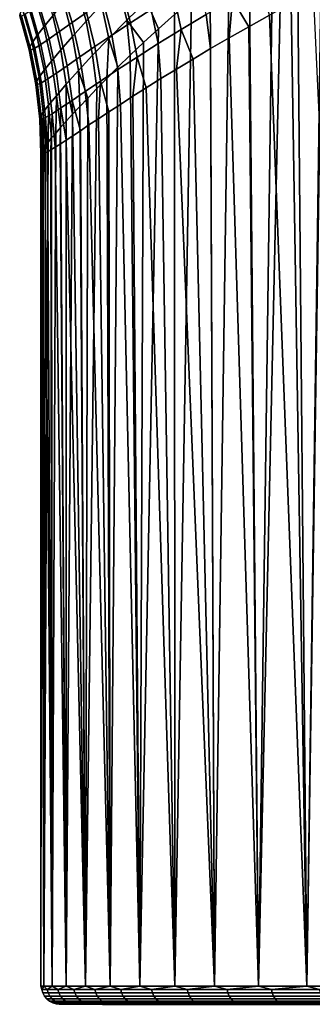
# Model space of a CAD drawing. Header units: metres. Extents: x -109 to 109, y -100 to 76.
# Tile 122 of 256: x -25.58 to -17.53, y -63.2 to -36.09. Entities that reach past the tile are written whole.
import ezdxf

# ---------------------------------------------------------------- set-up
doc = ezdxf.new("R2010")
doc.units = ezdxf.units.M
doc.layers.add('solid_21062310', color=7, linetype='CONTINUOUS')

msp = doc.modelspace()

# ---------------------------------------------------------------- linework, layer by layer
at = {"layer": 'solid_21062310'}
for points in [[(-17.230164, -32.729038, -22.611555), (-16.53067, -32.169373, -23.252083), (-16.236181, -62.700001, -23.507597), (-17.677652, -62.700001, -22.175117)], [(-17.950012, -33.302391, -21.898497), (-17.259619, -32.752674, -22.58349), (-17.677652, -62.700001, -22.175117)], [(-17.259619, -32.752674, -22.58349), (-17.230164, -32.729038, -22.611555), (-17.677652, -62.700001, -22.175117)], [(-18.373243, -33.633076, -21.451014), (-17.950012, -33.302391, -21.898497), (-17.677652, -62.700001, -22.175117), (-19.010136, -62.700001, -20.733648)], [(-19.272022, -34.303814, -20.421913), (-18.621019, -33.822983, -21.178488), (-19.010136, -62.700001, -20.733648)], [(-18.621019, -33.822983, -21.178488), (-18.373243, -33.633076, -21.451014), (-19.010136, -62.700001, -20.733648)], [(-19.817812, -34.706394, -19.737322), (-19.272022, -34.303814, -20.421913), (-19.010136, -62.700001, -20.733648), (-20.225414, -62.700001, -19.192078)], [(-22.096186, -35.583916, -16.271328), (-22.639418, -36.109406, -15.189304), (-22.851755, -35.18248, -15.00377), (-22.323515, -34.660698, -16.085081)], [(-24.143261, -36.172688, 3.17444), (-23.742979, -35.89381, 4.338336), (-24.035517, -34.971207, 4.294577), (-24.427639, -35.247448, 3.132511)], [(-23.330374, -35.676983, -13.89137), (-23.757618, -36.136314, -12.74911), (-24.005768, -35.210709, -12.606381), (-23.593323, -34.756439, -13.742528)], [(-22.533033, -36.175472, 6.670078), (-21.962191, -35.807312, 7.755367), (-22.217361, -34.875603, 7.681165), (-22.778734, -35.241383, 6.593928)], [(-20.346283, -35.119194, -19.02426), (-19.817812, -34.706394, -19.737322), (-20.225414, -62.700001, -19.192078)], [(-24.669767, -35.984264, -10.264318), (-24.918419, -36.291489, -9.063185), (-25.196815, -35.367359, -8.978476), (-24.959171, -35.064796, -10.166739)], [(-23.757618, -36.136314, -12.74911), (-24.131504, -36.553066, -11.578769), (-24.365065, -35.622158, -11.446272), (-24.005768, -35.210709, -12.606381)], [(-22.639418, -36.109406, -15.189304), (-23.134077, -36.608471, -14.071644), (-23.330374, -35.676983, -13.89137), (-22.851755, -35.18248, -15.00377)], [(-23.051825, -36.518719, 5.554682), (-22.533033, -36.175472, 6.670078), (-22.778734, -35.241383, 6.593928), (-23.287712, -35.582066, 5.478947)], [(-22.096186, -35.583916, -16.271328), (-21.506533, -35.0406, -17.316936), (-21.326998, -35.94516, -17.541937), (-21.768198, -36.340908, -16.791557)], [(-21.137262, -36.358139, 8.920858), (-20.456657, -35.94828, 9.937362), (-20.670525, -35.009621, 9.828382), (-21.340818, -35.417557, 8.808752)], [(-20.851362, -35.535023, -18.289482), (-20.346283, -35.119194, -19.02426), (-20.225414, -62.700001, -19.192078), (-21.315994, -62.700001, -17.55991)], [(-19.729744, -35.524136, 10.916135), (-19.275776, -36.284878, 11.422509), (-18.708572, -35.971069, 12.08537), (-18.958357, -35.089371, 11.855667)], [(-24.918419, -36.291489, -9.063185), (-25.109587, -36.540398, -7.846179), (-25.378901, -35.612347, -7.776259), (-25.196815, -35.367359, -8.978476)], [(-24.773827, -36.61554, 0.787141), (-24.487267, -36.414707, 1.989795), (-24.763887, -35.486931, 1.952201), (-25.043367, -35.685425, 0.756648)], [(-24.487267, -36.414707, 1.989795), (-24.143261, -36.172688, 3.17444), (-24.427639, -35.247448, 3.132511), (-24.763887, -35.486931, 1.952201)], [(-21.769627, -36.750092, 7.868404), (-21.137262, -36.358139, 8.920858), (-21.340818, -35.417557, 8.808752), (-21.962191, -35.807312, 7.755367)], [(-18.11595, -35.651863, 12.730812), (-17.677652, -62.700001, 13.180256), (-16.236181, -62.700001, 14.512735), (-17.499237, -35.329201, 13.356887)], [(-25.109587, -36.540398, -7.846179), (-25.242027, -36.728863, -6.617013), (-25.504486, -35.797783, -6.563196), (-25.378901, -35.612347, -7.776259)], [(-25.00189, -36.770561, -0.430458), (-24.773827, -36.61554, 0.787141), (-25.043367, -35.685425, 0.756648), (-25.265463, -35.838474, -0.451273)], [(-24.131504, -36.553066, -11.578769), (-24.449919, -36.920395, -10.382743), (-24.669767, -35.984264, -10.264318), (-24.365065, -35.622158, -11.446272)], [(-23.134077, -36.608471, -14.071644), (-23.577696, -37.072922, -12.919665), (-23.757618, -36.136314, -12.74911), (-23.330374, -35.676983, -13.89137)], [(-23.516994, -36.833138, 4.411101), (-23.051825, -36.518719, 5.554682), (-23.287712, -35.582066, 5.478947), (-23.742979, -35.89381, 4.338336)], [(-22.639418, -36.109406, -15.189304), (-22.096186, -35.583916, -16.271328), (-21.768198, -36.340908, -16.791557), (-22.173765, -36.717121, -16.044039)], [(-21.326998, -35.94516, -17.541937), (-20.851362, -35.535023, -18.289482), (-21.315994, -62.700001, -17.55991)], [(-19.729744, -35.524136, 10.916135), (-20.456657, -35.94828, 9.937362), (-20.329269, -36.88879, 10.053199), (-19.816292, -36.591293, 10.744437)], [(-19.729744, -35.524136, 10.916135), (-19.816292, -36.591293, 10.744437), (-19.275776, -36.284878, 11.422509)], [(-18.11595, -35.651863, 12.730812), (-18.708572, -35.971069, 12.08537), (-17.677652, -62.700001, 13.180256)], [(-25.314781, -36.85577, -5.37965), (-25.32724, -36.921242, -4.138209), (-25.583323, -35.987057, -4.117693), (-25.572807, -35.922634, -5.342607)], [(-25.32724, -36.921242, -4.138209), (-25.279135, -36.926956, -2.896859), (-25.535658, -35.992683, -2.891842), (-25.583323, -35.987057, -4.117693)], [(-25.242027, -36.728863, -6.617013), (-25.314781, -36.85577, -5.37965), (-25.572807, -35.922634, -5.342607), (-25.504486, -35.797783, -6.563196)], [(-25.279135, -36.926956, -2.896859), (-25.170551, -36.875603, -1.65966), (-25.42967, -35.942074, -1.668544), (-25.535658, -35.992683, -2.891842)], [(-25.170551, -36.875603, -1.65966), (-25.00189, -36.770561, -0.430458), (-25.265463, -35.838474, -0.451273), (-25.42967, -35.942074, -1.668544)], [(-24.449919, -36.920395, -10.382743), (-24.710665, -37.232365, -9.164605), (-24.918419, -36.291489, -9.063185), (-24.669767, -35.984264, -10.264318)], [(-23.92692, -37.114693, 3.241662), (-23.516994, -36.833138, 4.411101), (-23.742979, -35.89381, 4.338336), (-24.143261, -36.172688, 3.17444)], [(-22.351858, -37.12067, 6.781776), (-21.769627, -36.750092, 7.868404), (-21.962191, -35.807312, 7.755367), (-22.533033, -36.175472, 6.670078)], [(-21.768198, -36.340908, -16.791557), (-21.326998, -35.94516, -17.541937), (-21.315994, -62.700001, -17.55991), (-22.275156, -62.700001, -15.847206)], [(-20.456657, -35.94828, 9.937362), (-21.137262, -36.358139, 8.920858), (-20.814169, -37.176041, 9.350687), (-20.329269, -36.88879, 10.053199)], [(-19.275776, -36.284878, 11.422509), (-19.010136, -62.700001, 11.738787), (-17.677652, -62.700001, 13.180256), (-18.708572, -35.971069, 12.08537)], [(-24.710665, -37.232365, -9.164605), (-24.911772, -37.485268, -7.92857), (-25.109587, -36.540398, -7.846179), (-24.918419, -36.291489, -9.063185)], [(-24.279984, -37.359295, 2.048837), (-23.92692, -37.114693, 3.241662), (-24.143261, -36.172688, 3.17444), (-24.487267, -36.414707, 1.989795)], [(-23.577696, -37.072922, -12.919665), (-23.967579, -37.495041, -11.735327), (-24.131504, -36.553066, -11.578769), (-23.757618, -36.136314, -12.74911)], [(-23.134077, -36.608471, -14.071644), (-22.639418, -36.109406, -15.189304), (-22.544357, -37.071289, -15.302614), (-22.881294, -37.401814, -14.569489)], [(-22.882225, -37.466503, 5.662544), (-22.351858, -37.12067, 6.781776), (-22.533033, -36.175472, 6.670078), (-23.051825, -36.518719, 5.554682)], [(-22.639418, -36.109406, -15.189304), (-22.173765, -36.717121, -16.044039), (-22.544357, -37.071289, -15.302614)], [(-19.275776, -36.284878, 11.422509), (-19.816292, -36.591293, 10.744437), (-19.010136, -62.700001, 11.738787)], [(-24.911772, -37.485268, -7.92857), (-25.051672, -37.676819, -6.67899), (-25.242027, -36.728863, -6.617013), (-25.109587, -36.540398, -7.846179)], [(-24.574718, -37.562508, 0.835101), (-24.279984, -37.359295, 2.048837), (-24.487267, -36.414707, 1.989795), (-24.773827, -36.61554, 0.787141)], [(-23.967579, -37.495041, -11.735327), (-24.300926, -37.867649, -10.521314), (-24.449919, -36.920395, -10.382743), (-24.131504, -36.553066, -11.578769)], [(-23.3589, -37.783627, 4.51244), (-22.882225, -37.466503, 5.662544), (-23.051825, -36.518719, 5.554682), (-23.516994, -36.833138, 4.411101)], [(-22.173765, -36.717121, -16.044039), (-21.768198, -36.340908, -16.791557), (-22.275156, -62.700001, -15.847206)], [(-21.137262, -36.358139, 8.920858), (-21.769627, -36.750092, 7.868404), (-21.699076, -37.715321, 7.918289), (-21.270813, -37.451927, 8.638494)], [(-21.137262, -36.358139, 8.920858), (-21.270813, -37.451927, 8.638494), (-20.814169, -37.176041, 9.350687)], [(-20.329269, -36.88879, 10.053199), (-20.225414, -62.700001, 10.197216), (-19.010136, -62.700001, 11.738787), (-19.816292, -36.591293, 10.744437)], [(-25.129211, -37.80582, -5.420496), (-25.143709, -37.872353, -4.158165), (-25.32724, -36.921242, -4.138209), (-25.314781, -36.85577, -5.37965)], [(-25.051672, -37.676819, -6.67899), (-25.129211, -37.80582, -5.420496), (-25.314781, -36.85577, -5.37965), (-25.242027, -36.728863, -6.617013)], [(-24.983406, -37.826046, -1.641604), (-24.809635, -37.719543, -0.396274), (-25.00189, -36.770561, -0.430458), (-25.170551, -36.875603, -1.65966)], [(-24.809635, -37.719543, -0.396274), (-24.574718, -37.562508, 0.835101), (-24.773827, -36.61554, 0.787141), (-25.00189, -36.770561, -0.430458)], [(-23.779898, -38.067898, 3.33378), (-23.3589, -37.783627, 4.51244), (-23.516994, -36.833138, 4.411101), (-23.92692, -37.114693, 3.241662)], [(-23.577696, -37.072922, -12.919665), (-23.134077, -36.608471, -14.071644), (-23.186432, -37.708057, -13.845661), (-23.461939, -37.990276, -13.130935)], [(-23.134077, -36.608471, -14.071644), (-22.881294, -37.401814, -14.569489), (-23.186432, -37.708057, -13.845661)], [(-22.544357, -37.071289, -15.302614), (-22.173765, -36.717121, -16.044039), (-22.275156, -62.700001, -15.847206)], [(-21.769627, -36.750092, 7.868404), (-22.351858, -37.12067, 6.781776), (-22.098892, -37.965408, 7.191834), (-21.699076, -37.715321, 7.918289)], [(-25.143709, -37.872353, -4.158165), (-25.094999, -37.878159, -2.89698), (-25.279135, -36.926956, -2.896859), (-25.32724, -36.921242, -4.138209)], [(-25.094999, -37.878159, -2.89698), (-24.983406, -37.826046, -1.641604), (-25.170551, -36.875603, -1.65966), (-25.279135, -36.926956, -2.896859)], [(-24.300926, -37.867649, -10.521314), (-24.574783, -38.184425, -9.282137), (-24.710665, -37.232365, -9.164605), (-24.449919, -36.920395, -10.382743)], [(-24.143263, -38.315109, 2.128977), (-23.779898, -38.067898, 3.33378), (-23.92692, -37.114693, 3.241662), (-24.279984, -37.359295, 2.048837)], [(-23.967579, -37.495041, -11.735327), (-23.577696, -37.072922, -12.919665), (-23.461939, -37.990276, -13.130935), (-23.70973, -38.248932, -12.425148)], [(-22.881294, -37.401814, -14.569489), (-22.544357, -37.071289, -15.302614), (-22.275156, -62.700001, -15.847206), (-23.096983, -62.700001, -14.064528)], [(-22.351858, -37.12067, 6.781776), (-22.882225, -37.466503, 5.662544), (-22.813543, -38.422657, 5.727159), (-22.470325, -38.201431, 6.460876)], [(-22.351858, -37.12067, 6.781776), (-22.470325, -38.201431, 6.460876), (-22.098892, -37.965408, 7.191834)], [(-20.329269, -36.88879, 10.053199), (-20.814169, -37.176041, 9.350687), (-20.225414, -62.700001, 10.197216)], [(-24.574783, -38.184425, -9.282137), (-24.786621, -38.441368, -8.022948), (-24.911772, -37.485268, -7.92857), (-24.710665, -37.232365, -9.164605)], [(-24.447224, -38.520733, 0.900245), (-24.143263, -38.315109, 2.128977), (-24.279984, -37.359295, 2.048837), (-24.574718, -37.562508, 0.835101)], [(-23.186432, -37.708057, -13.845661), (-22.881294, -37.401814, -14.569489), (-23.096983, -62.700001, -14.064528)], [(-20.814169, -37.176041, 9.350687), (-21.270813, -37.451927, 8.638494), (-20.225414, -62.700001, 10.197216)], [(-24.934546, -38.636044, -6.748762), (-25.017195, -38.767159, -5.464904), (-25.129211, -37.80582, -5.420496), (-25.051672, -37.676819, -6.67899)], [(-24.786621, -38.441368, -8.022948), (-24.934546, -38.636044, -6.748762), (-25.051672, -37.676819, -6.67899), (-24.911772, -37.485268, -7.92857)], [(-24.689835, -38.679806, -0.348924), (-24.447224, -38.520733, 0.900245), (-24.574718, -37.562508, 0.835101), (-24.809635, -37.719543, -0.396274)], [(-24.300926, -37.867649, -10.521314), (-23.967579, -37.495041, -11.735327), (-23.931559, -38.484581, -11.727955), (-24.12904, -38.697899, -11.038797)], [(-23.967579, -37.495041, -11.735327), (-23.70973, -38.248932, -12.425148), (-23.931559, -38.484581, -11.727955)], [(-22.882225, -37.466503, 5.662544), (-23.3589, -37.783627, 4.51244), (-23.128942, -38.628342, 4.992142), (-22.813543, -38.422657, 5.727159)], [(-21.699076, -37.715321, 7.918289), (-21.315996, -62.700001, 8.565047), (-20.225414, -62.700001, 10.197216), (-21.270813, -37.451927, 8.638494)], [(-25.017195, -38.767159, -5.464904), (-25.03381, -38.83477, -4.177443), (-25.143709, -37.872353, -4.158165), (-25.129211, -37.80582, -5.420496)], [(-25.03381, -38.83477, -4.177443), (-24.984337, -38.840672, -2.892206), (-25.094999, -37.878159, -2.89698), (-25.143709, -37.872353, -4.158165)], [(-24.984337, -38.840672, -2.892206), (-24.869337, -38.787788, -1.614482), (-24.983406, -37.826046, -1.641604), (-25.094999, -37.878159, -2.89698)], [(-24.869337, -38.787788, -1.614482), (-24.689835, -38.679806, -0.348924), (-24.809635, -37.719543, -0.396274), (-24.983406, -37.826046, -1.641604)], [(-24.574783, -38.184425, -9.282137), (-24.300926, -37.867649, -10.521314), (-24.304041, -38.890144, -10.355209), (-24.45796, -39.062374, -9.675092)], [(-24.300926, -37.867649, -10.521314), (-24.12904, -38.697899, -11.038797), (-24.304041, -38.890144, -10.355209)], [(-23.3589, -37.783627, 4.51244), (-23.779898, -38.067898, 3.33378), (-23.678221, -38.991371, 3.523906), (-23.416986, -38.818035, 4.257269)], [(-23.461939, -37.990276, -13.130935), (-23.186432, -37.708057, -13.845661), (-23.096983, -62.700001, -14.064528), (-23.776409, -62.700001, -12.222865)], [(-23.3589, -37.783627, 4.51244), (-23.416986, -38.818035, 4.257269), (-23.128942, -38.628342, 4.992142)], [(-21.699076, -37.715321, 7.918289), (-22.098892, -37.965408, 7.191834), (-21.315996, -62.700001, 8.565047)], [(-24.786621, -38.441368, -8.022948), (-24.574783, -38.184425, -9.282137), (-24.591713, -39.215343, -8.997175), (-24.705904, -39.349579, -8.320817)], [(-24.574783, -38.184425, -9.282137), (-24.45796, -39.062374, -9.675092), (-24.591713, -39.215343, -8.997175)], [(-24.143263, -38.315109, 2.128977), (-23.913273, -39.148033, 2.793341), (-23.678221, -38.991371, 3.523906), (-23.779898, -38.067898, 3.33378)], [(-23.70973, -38.248932, -12.425148), (-23.461939, -37.990276, -13.130935), (-23.776409, -62.700001, -12.222865)], [(-22.470325, -38.201431, 6.460876), (-22.813543, -38.422657, 5.727159), (-22.275156, -62.700001, 6.852344)], [(-22.470325, -38.201431, 6.460876), (-22.275156, -62.700001, 6.852344), (-21.315996, -62.700001, 8.565047), (-22.098892, -37.965408, 7.191834)], [(-24.934546, -38.636044, -6.748762), (-24.786621, -38.441368, -8.022948), (-24.801016, -39.465557, -7.645379), (-24.877382, -39.563629, -6.970462)], [(-24.786621, -38.441368, -8.022948), (-24.705904, -39.349579, -8.320817), (-24.801016, -39.465557, -7.645379)], [(-24.143263, -38.315109, 2.128977), (-24.447224, -38.520733, 0.900245), (-24.307907, -39.410572, 1.344286), (-24.122871, -39.287788, 2.066643)], [(-24.12904, -38.697899, -11.038797), (-23.931559, -38.484581, -11.727955), (-23.776409, -62.700001, -12.222865), (-24.309246, -62.700001, -10.333572)], [(-24.143263, -38.315109, 2.128977), (-24.122871, -39.287788, 2.066643), (-23.913273, -39.148033, 2.793341)], [(-23.931559, -38.484581, -11.727955), (-23.70973, -38.248932, -12.425148), (-23.776409, -62.700001, -12.222865)], [(-23.128942, -38.628342, 4.992142), (-23.096983, -62.700001, 5.069666), (-22.275156, -62.700001, 6.852344), (-22.813543, -38.422657, 5.727159)], [(-25.03381, -38.83477, -4.177443), (-25.017195, -38.767159, -5.464904), (-24.996046, -39.7533, -4.942066), (-24.998884, -39.782486, -4.261216)], [(-25.017195, -38.767159, -5.464904), (-24.934546, -38.636044, -6.748762), (-24.935253, -39.644093, -6.295517), (-24.974792, -39.707222, -5.619831)], [(-25.017195, -38.767159, -5.464904), (-24.974792, -39.707222, -5.619831), (-24.996046, -39.7533, -4.942066)], [(-24.934546, -38.636044, -6.748762), (-24.877382, -39.563629, -6.970462), (-24.935253, -39.644093, -6.295517)], [(-24.689835, -38.679806, -0.348924), (-24.869337, -38.787788, -1.614482), (-24.819199, -39.73138, -1.496208), (-24.724083, -39.676605, -0.793411)], [(-24.689835, -38.679806, -0.348924), (-24.724083, -39.676605, -0.793411), (-24.607683, -39.604958, -0.085859)], [(-24.447224, -38.520733, 0.900245), (-24.689835, -38.679806, -0.348924), (-24.607683, -39.604958, -0.085859), (-24.469234, -39.516315, 0.626686)], [(-24.447224, -38.520733, 0.900245), (-24.469234, -39.516315, 0.626686), (-24.307907, -39.410572, 1.344286)], [(-24.304041, -38.890144, -10.355209), (-24.12904, -38.697899, -11.038797), (-24.309246, -62.700001, -10.333572)], [(-23.128942, -38.628342, 4.992142), (-23.416986, -38.818035, 4.257269), (-23.096983, -62.700001, 5.069666)], [(-25.03381, -38.83477, -4.177443), (-24.998884, -39.782486, -4.261216), (-24.983036, -39.794868, -3.576624)], [(-24.984337, -38.840672, -2.892206), (-25.03381, -38.83477, -4.177443), (-24.983036, -39.794868, -3.576624), (-24.948128, -39.790485, -2.88779)], [(-24.869337, -38.787788, -1.614482), (-24.984337, -38.840672, -2.892206), (-24.948128, -39.790485, -2.88779), (-24.893688, -39.769329, -2.194321)], [(-24.869337, -38.787788, -1.614482), (-24.893688, -39.769329, -2.194321), (-24.819199, -39.73138, -1.496208)], [(-24.45796, -39.062374, -9.675092), (-24.304041, -38.890144, -10.355209), (-24.309246, -62.700001, -10.333572)], [(-23.913273, -39.148033, 2.793341), (-23.776409, -62.700001, 3.228003), (-23.096983, -62.700001, 5.069666), (-23.678221, -38.991371, 3.523906)], [(-23.416986, -38.818035, 4.257269), (-23.678221, -38.991371, 3.523906), (-23.096983, -62.700001, 5.069666)], [(-24.705904, -39.349579, -8.320817), (-24.591713, -39.215343, -8.997175), (-24.692207, -62.700001, -8.408298)], [(-24.591713, -39.215343, -8.997175), (-24.45796, -39.062374, -9.675092), (-24.309246, -62.700001, -10.333572), (-24.692207, -62.700001, -8.408298)], [(-24.122871, -39.287788, 2.066643), (-24.307907, -39.410572, 1.344286), (-23.776409, -62.700001, 3.228003)], [(-23.913273, -39.148033, 2.793341), (-24.122871, -39.287788, 2.066643), (-23.776409, -62.700001, 3.228003)], [(-24.935253, -39.644093, -6.295517), (-24.877382, -39.563629, -6.970462), (-24.922934, -62.700001, -6.458911)], [(-24.801016, -39.465557, -7.645379), (-24.705904, -39.349579, -8.320817), (-24.692207, -62.700001, -8.408298), (-24.922934, -62.700001, -6.458911)], [(-24.877382, -39.563629, -6.970462), (-24.801016, -39.465557, -7.645379), (-24.922934, -62.700001, -6.458911)], [(-24.469234, -39.516315, 0.626686), (-24.607683, -39.604958, -0.085859), (-24.309246, -62.700001, 1.33871)], [(-24.469234, -39.516315, 0.626686), (-24.309246, -62.700001, 1.33871), (-23.776409, -62.700001, 3.228003), (-24.307907, -39.410572, 1.344286)], [(-24.974792, -39.707222, -5.619831), (-24.935253, -39.644093, -6.295517), (-24.922934, -62.700001, -6.458911), (-25, -62.700001, -4.497431)], [(-24.996046, -39.7533, -4.942066), (-24.974792, -39.707222, -5.619831), (-25, -62.700001, -4.497431)], [(-24.998884, -39.782486, -4.261216), (-24.996046, -39.7533, -4.942066), (-25, -62.700001, -4.497431)], [(-24.983036, -39.794868, -3.576624), (-24.998884, -39.782486, -4.261216), (-25, -62.700001, -4.497431), (-24.922934, -62.700001, -2.535951)], [(-24.948128, -39.790485, -2.88779), (-24.983036, -39.794868, -3.576624), (-24.922934, -62.700001, -2.535951)], [(-24.948128, -39.790485, -2.88779), (-24.922934, -62.700001, -2.535951), (-24.692207, -62.700001, -0.586565), (-24.893688, -39.769329, -2.194321)], [(-24.819199, -39.73138, -1.496208), (-24.893688, -39.769329, -2.194321), (-24.692207, -62.700001, -0.586565)], [(-24.724083, -39.676605, -0.793411), (-24.819199, -39.73138, -1.496208), (-24.692207, -62.700001, -0.586565)], [(-24.724083, -39.676605, -0.793411), (-24.692207, -62.700001, -0.586565), (-24.309246, -62.700001, 1.33871), (-24.607683, -39.604958, -0.085859)], [(-24.972054, -62.797546, -3.540231), (-24.922934, -62.700001, -2.535951), (-25, -62.700001, -4.497431)], [(-24.972054, -62.797546, -5.454631), (-25, -62.700001, -4.497431), (-24.922934, -62.700001, -6.458911)], [(-24.972054, -62.797546, -3.540231), (-25, -62.700001, -4.497431), (-24.972054, -62.797546, -5.454631)], [(-24.825508, -62.797546, -1.631447), (-24.922934, -62.700001, -2.535951), (-24.972054, -62.797546, -3.540231)], [(-24.972054, -62.797546, -5.454631), (-24.922934, -62.700001, -6.458911), (-24.825508, -62.797546, -7.363415)], [(-24.972054, -62.797546, -5.454631), (-24.825508, -62.797546, -7.363415), (-24.797205, -62.891434, -7.360147), (-24.943584, -62.891434, -5.45354)], [(-24.972054, -62.797546, -3.540231), (-24.972054, -62.797546, -5.454631), (-24.943584, -62.891434, -5.45354), (-24.943584, -62.891434, -3.541322)], [(-24.825508, -62.797546, -1.631447), (-24.972054, -62.797546, -3.540231), (-24.943584, -62.891434, -3.541322), (-24.797205, -62.891434, -1.634714)], [(-24.943584, -62.891434, -5.45354), (-24.797205, -62.891434, -7.360147), (-24.751234, -62.977947, -7.35484), (-24.897343, -62.977947, -5.451767)], [(-24.943584, -62.891434, -3.541322), (-24.943584, -62.891434, -5.45354), (-24.897343, -62.977947, -5.451767), (-24.897343, -62.977947, -3.543094)], [(-24.797205, -62.891434, -1.634714), (-24.943584, -62.891434, -3.541322), (-24.897343, -62.977947, -3.543094), (-24.751234, -62.977947, -1.640022)], [(-24.825508, -62.797546, -1.631447), (-24.692207, -62.700001, -0.586565), (-24.922934, -62.700001, -2.535951)], [(-24.825508, -62.797546, -7.363415), (-24.922934, -62.700001, -6.458911), (-24.692207, -62.700001, -8.408298)], [(-24.533276, -62.797546, 0.260518), (-24.692207, -62.700001, -0.586565), (-24.825508, -62.797546, -1.631447)], [(-24.825508, -62.797546, -7.363415), (-24.692207, -62.700001, -8.408298), (-24.533276, -62.797546, -9.25538)], [(-24.825508, -62.797546, -7.363415), (-24.533276, -62.797546, -9.25538), (-24.505306, -62.891434, -9.249955), (-24.797205, -62.891434, -7.360147)], [(-24.533276, -62.797546, 0.260518), (-24.825508, -62.797546, -1.631447), (-24.797205, -62.891434, -1.634714), (-24.505306, -62.891434, 0.255093)], [(-24.797205, -62.891434, -7.360147), (-24.505306, -62.891434, -9.249955), (-24.459877, -62.977947, -9.241144), (-24.751234, -62.977947, -7.35484)], [(-24.505306, -62.891434, 0.255093), (-24.797205, -62.891434, -1.634714), (-24.751234, -62.977947, -1.640022), (-24.459877, -62.977947, 0.246283)], [(-24.533276, -62.797546, 0.260518), (-24.309246, -62.700001, 1.33871), (-24.692207, -62.700001, -0.586565)], [(-24.533276, -62.797546, -9.25538), (-24.692207, -62.700001, -8.408298), (-24.309246, -62.700001, -10.333572)], [(-24.097073, -62.797546, 2.124561), (-24.309246, -62.700001, 1.33871), (-24.533276, -62.797546, 0.260518)], [(-24.533276, -62.797546, -9.25538), (-24.309246, -62.700001, -10.333572), (-24.097073, -62.797546, -11.119423)], [(-24.533276, -62.797546, -9.25538), (-24.097073, -62.797546, -11.119423), (-24.069601, -62.891434, -11.111874), (-24.505306, -62.891434, -9.249955)], [(-24.097073, -62.797546, 2.124561), (-24.533276, -62.797546, 0.260518), (-24.505306, -62.891434, 0.255093), (-24.069601, -62.891434, 2.117012)], [(-24.505306, -62.891434, -9.249955), (-24.069601, -62.891434, -11.111874), (-24.024979, -62.977947, -11.099611), (-24.459877, -62.977947, -9.241144)], [(-24.069601, -62.891434, 2.117012), (-24.505306, -62.891434, 0.255093), (-24.459877, -62.977947, 0.246283), (-24.024979, -62.977947, 2.104749)], [(-24.097073, -62.797546, 2.124561), (-23.776409, -62.700001, 3.228003), (-24.309246, -62.700001, 1.33871)], [(-24.097073, -62.797546, -11.119423), (-24.309246, -62.700001, -10.333572), (-23.776409, -62.700001, -12.222865)], [(-23.519459, -62.797546, 3.949744), (-23.776409, -62.700001, 3.228003), (-24.097073, -62.797546, 2.124561)], [(-24.097073, -62.797546, -11.119423), (-23.776409, -62.700001, -12.222865), (-23.519459, -62.797546, -12.944606)], [(-24.097073, -62.797546, -11.119423), (-23.519459, -62.797546, -12.944606), (-23.492645, -62.891434, -12.934976), (-24.069601, -62.891434, -11.111874)], [(-23.519459, -62.797546, 3.949744), (-24.097073, -62.797546, 2.124561), (-24.069601, -62.891434, 2.117012), (-23.492645, -62.891434, 3.940113)], [(-24.069601, -62.891434, -11.111874), (-23.492645, -62.891434, -12.934976), (-23.449093, -62.977947, -12.919333), (-24.024979, -62.977947, -11.099611)], [(-23.492645, -62.891434, 3.940113), (-24.069601, -62.891434, 2.117012), (-24.024979, -62.977947, 2.104749), (-23.449093, -62.977947, 3.924471)], [(-23.519459, -62.797546, 3.949744), (-23.096983, -62.700001, 5.069666), (-23.776409, -62.700001, 3.228003)], [(-23.519459, -62.797546, -12.944606), (-23.776409, -62.700001, -12.222865), (-23.096983, -62.700001, -14.064528)], [(-22.803823, -62.797546, 5.725355), (-23.096983, -62.700001, 5.069666), (-23.519459, -62.797546, 3.949744)], [(-23.519459, -62.797546, -12.944606), (-23.096983, -62.700001, -14.064528), (-22.803823, -62.797546, -14.720217)], [(-23.519459, -62.797546, -12.944606), (-22.803823, -62.797546, -14.720217), (-22.777826, -62.891434, -14.708562), (-23.492645, -62.891434, -12.934976)], [(-22.803823, -62.797546, 5.725355), (-23.519459, -62.797546, 3.949744), (-23.492645, -62.891434, 3.940113), (-22.777826, -62.891434, 5.7137)], [(-23.492645, -62.891434, -12.934976), (-22.777826, -62.891434, -14.708562), (-22.735598, -62.977947, -14.689632), (-23.449093, -62.977947, -12.919333)], [(-22.777826, -62.891434, 5.7137), (-23.492645, -62.891434, 3.940113), (-23.449093, -62.977947, 3.924471), (-22.735598, -62.977947, 5.69477)], [(-22.803823, -62.797546, 5.725355), (-22.275156, -62.700001, 6.852344), (-23.096983, -62.700001, 5.069666)], [(-22.803823, -62.797546, -14.720217), (-23.096983, -62.700001, -14.064528), (-22.275156, -62.700001, -15.847206)], [(-21.954367, -62.797546, 7.440975), (-22.275156, -62.700001, 6.852344), (-22.803823, -62.797546, 5.725355)], [(-22.803823, -62.797546, -14.720217), (-22.275156, -62.700001, -15.847206), (-21.954367, -62.797546, -16.435837)], [(-22.803823, -62.797546, -14.720217), (-21.954367, -62.797546, -16.435837), (-21.929337, -62.891434, -16.422226), (-22.777826, -62.891434, -14.708562)], [(-21.954367, -62.797546, 7.440975), (-22.803823, -62.797546, 5.725355), (-22.777826, -62.891434, 5.7137), (-21.929337, -62.891434, 7.427364)], [(-22.777826, -62.891434, -14.708562), (-21.929337, -62.891434, -16.422226), (-21.888683, -62.977947, -16.40012), (-22.735598, -62.977947, -14.689632)], [(-21.929337, -62.891434, 7.427364), (-22.777826, -62.891434, 5.7137), (-22.735598, -62.977947, 5.69477), (-21.888683, -62.977947, 7.405257)], [(-21.954367, -62.797546, 7.440975), (-21.315996, -62.700001, 8.565047), (-22.275156, -62.700001, 6.852344)], [(-21.954367, -62.797546, -16.435837), (-22.275156, -62.700001, -15.847206), (-21.315994, -62.700001, -17.55991)], [(-20.976072, -62.797546, 9.086535), (-21.315996, -62.700001, 8.565047), (-21.954367, -62.797546, 7.440975)], [(-21.954367, -62.797546, -16.435837), (-21.315994, -62.700001, -17.55991), (-20.976072, -62.797546, -18.081398)], [(-21.954367, -62.797546, -16.435837), (-20.976072, -62.797546, -18.081398), (-20.952158, -62.891434, -18.06591), (-21.929337, -62.891434, -16.422226)], [(-20.976072, -62.797546, 9.086535), (-21.954367, -62.797546, 7.440975), (-21.929337, -62.891434, 7.427364), (-20.952158, -62.891434, 9.071049)], [(-21.929337, -62.891434, -16.422226), (-20.952158, -62.891434, -18.06591), (-20.913315, -62.977947, -18.040756), (-21.888683, -62.977947, -16.40012)], [(-20.952158, -62.891434, 9.071049), (-21.929337, -62.891434, 7.427364), (-21.888683, -62.977947, 7.405257), (-20.913315, -62.977947, 9.045895)], [(-20.976072, -62.797546, 9.086535), (-20.225414, -62.700001, 10.197216), (-21.315996, -62.700001, 8.565047)], [(-20.976072, -62.797546, -18.081398), (-21.315994, -62.700001, -17.55991), (-20.225414, -62.700001, -19.192078)], [(-19.874681, -62.797546, 10.65238), (-20.225414, -62.700001, 10.197216), (-20.976072, -62.797546, 9.086535)], [(-20.976072, -62.797546, -18.081398), (-20.225414, -62.700001, -19.192078), (-19.874681, -62.797546, -19.647242)], [(-20.976072, -62.797546, -18.081398), (-19.874681, -62.797546, -19.647242), (-19.852022, -62.891434, -19.629971), (-20.952158, -62.891434, -18.06591)], [(-19.874681, -62.797546, 10.65238), (-20.976072, -62.797546, 9.086535), (-20.952158, -62.891434, 9.071049), (-19.852022, -62.891434, 10.635109)], [(-20.952158, -62.891434, -18.06591), (-19.852022, -62.891434, -19.629971), (-19.81522, -62.977947, -19.601917), (-20.913315, -62.977947, -18.040756)], [(-19.852022, -62.891434, 10.635109), (-20.952158, -62.891434, 9.071049), (-20.913315, -62.977947, 9.045895), (-19.81522, -62.977947, 10.607055)], [(-19.874681, -62.797546, 10.65238), (-19.010136, -62.700001, 11.738787), (-20.225414, -62.700001, 10.197216)], [(-19.874681, -62.797546, -19.647242), (-20.225414, -62.700001, -19.192078), (-19.010136, -62.700001, -20.733648)], [(-18.656658, -62.797546, 12.129319), (-19.010136, -62.700001, 11.738787), (-19.874681, -62.797546, 10.65238)], [(-19.874681, -62.797546, -19.647242), (-19.010136, -62.700001, -20.733648), (-18.656658, -62.797546, -21.124182)], [(-19.874681, -62.797546, -19.647242), (-18.656658, -62.797546, -21.124182), (-18.635389, -62.891434, -21.105227), (-19.852022, -62.891434, -19.629971)], [(-18.656658, -62.797546, 12.129319), (-19.874681, -62.797546, 10.65238), (-19.852022, -62.891434, 10.635109), (-18.635389, -62.891434, 12.110364)], [(-19.852022, -62.891434, -19.629971), (-18.635389, -62.891434, -21.105227), (-18.600842, -62.977947, -21.074436), (-19.81522, -62.977947, -19.601917)], [(-18.635389, -62.891434, 12.110364), (-19.852022, -62.891434, 10.635109), (-19.81522, -62.977947, 10.607055), (-18.600842, -62.977947, 12.079576)], [(-18.656658, -62.797546, 12.129319), (-17.677652, -62.700001, 13.180256), (-19.010136, -62.700001, 11.738787)], [(-18.656658, -62.797546, -21.124182), (-19.010136, -62.700001, -20.733648), (-17.677652, -62.700001, -22.175117)], [(-17.329151, -62.797546, 13.508687), (-17.677652, -62.700001, 13.180256), (-18.656658, -62.797546, 12.129319)], [(-18.656658, -62.797546, -21.124182), (-17.677652, -62.700001, -22.175117), (-17.329151, -62.797546, -22.503548)], [(-18.656658, -62.797546, -21.124182), (-17.329151, -62.797546, -22.503548), (-17.309395, -62.891434, -22.483021), (-18.635389, -62.891434, -21.105227)], [(-17.329151, -62.797546, 13.508687), (-18.656658, -62.797546, 12.129319), (-18.635389, -62.891434, 12.110364), (-17.309395, -62.891434, 13.488158)], [(-18.635389, -62.891434, -21.105227), (-17.309395, -62.891434, -22.483021), (-17.277304, -62.977947, -22.449677), (-18.600842, -62.977947, -21.074436)], [(-17.309395, -62.891434, 13.488158), (-18.635389, -62.891434, 12.110364), (-18.600842, -62.977947, 12.079576), (-17.277304, -62.977947, 13.454816)], [(-17.329151, -62.797546, 13.508687), (-16.236181, -62.700001, 14.512735), (-17.677652, -62.700001, 13.180256)], [(-17.329151, -62.797546, -22.503548), (-17.677652, -62.700001, -22.175117), (-16.236181, -62.700001, -23.507597)], [(-24.897343, -62.977947, -5.451767), (-24.751234, -62.977947, -7.35484), (-24.689365, -63.053761, -7.347698), (-24.835108, -63.053761, -5.449382)], [(-24.897343, -62.977947, -3.543094), (-24.897343, -62.977947, -5.451767), (-24.835108, -63.053761, -5.449382), (-24.835108, -63.053761, -3.54548)], [(-24.751234, -62.977947, -1.640022), (-24.897343, -62.977947, -3.543094), (-24.835108, -63.053761, -3.54548), (-24.689365, -63.053761, -1.647164)], [(-24.835108, -63.053761, -5.449382), (-24.689365, -63.053761, -7.347698), (-24.613979, -63.115952, -7.338995), (-24.759275, -63.115952, -5.446476)], [(-24.835108, -63.053761, -3.54548), (-24.835108, -63.053761, -5.449382), (-24.759275, -63.115952, -5.446476), (-24.759275, -63.115952, -3.548387)], [(-24.689365, -63.053761, -1.647164), (-24.835108, -63.053761, -3.54548), (-24.759275, -63.115952, -3.548387), (-24.613979, -63.115952, -1.655867)], [(-24.759275, -63.115952, -5.446476), (-24.613979, -63.115952, -7.338995), (-24.527981, -63.162128, -7.329067), (-24.67277, -63.162128, -5.44316)], [(-24.759275, -63.115952, -3.548387), (-24.759275, -63.115952, -5.446476), (-24.67277, -63.162128, -5.44316), (-24.67277, -63.162128, -3.551702)], [(-24.613979, -63.115952, -1.655867), (-24.759275, -63.115952, -3.548387), (-24.67277, -63.162128, -3.551702), (-24.527981, -63.162128, -1.665795)], [(-24.751234, -62.977947, -7.35484), (-24.459877, -62.977947, -9.241144), (-24.398735, -63.053761, -9.229287), (-24.689365, -63.053761, -7.347698)], [(-24.459877, -62.977947, 0.246283), (-24.751234, -62.977947, -1.640022), (-24.689365, -63.053761, -1.647164), (-24.398735, -63.053761, 0.234425)], [(-24.689365, -63.053761, -7.347698), (-24.398735, -63.053761, -9.229287), (-24.324238, -63.115952, -9.214839), (-24.613979, -63.115952, -7.338995)], [(-24.398735, -63.053761, 0.234425), (-24.689365, -63.053761, -1.647164), (-24.613979, -63.115952, -1.655867), (-24.324238, -63.115952, 0.219977)], [(-24.67277, -63.162128, -5.44316), (-24.527981, -63.162128, -7.329067), (-24.434679, -63.190506, -7.318295), (-24.578918, -63.190506, -5.439562)], [(-24.67277, -63.162128, -3.551702), (-24.67277, -63.162128, -5.44316), (-24.578918, -63.190506, -5.439562), (-24.578918, -63.190506, -3.5553)], [(-24.527981, -63.162128, -1.665795), (-24.67277, -63.162128, -3.551702), (-24.578918, -63.190506, -3.5553), (-24.434679, -63.190506, -1.676566)], [(-24.613979, -63.115952, -7.338995), (-24.324238, -63.115952, -9.214839), (-24.23925, -63.162128, -9.198357), (-24.527981, -63.162128, -7.329067)], [(-24.324238, -63.115952, 0.219977), (-24.613979, -63.115952, -1.655867), (-24.527981, -63.162128, -1.665795), (-24.23925, -63.162128, 0.203495)], [(-24.527981, -63.162128, -7.329067), (-24.23925, -63.162128, -9.198357), (-24.147047, -63.190506, -9.180475), (-24.434679, -63.190506, -7.318295)], [(-24.23925, -63.162128, 0.203495), (-24.527981, -63.162128, -1.665795), (-24.434679, -63.190506, -1.676566), (-24.147047, -63.190506, 0.185613)], [(-24.459877, -62.977947, -9.241144), (-24.024979, -62.977947, -11.099611), (-23.964926, -63.053761, -11.083108), (-24.398735, -63.053761, -9.229287)], [(-24.024979, -62.977947, 2.104749), (-24.459877, -62.977947, 0.246283), (-24.398735, -63.053761, 0.234425), (-23.964926, -63.053761, 2.088246)], [(-24.398735, -63.053761, -9.229287), (-23.964926, -63.053761, -11.083108), (-23.89175, -63.115952, -11.062999), (-24.324238, -63.115952, -9.214839)], [(-23.964926, -63.053761, 2.088246), (-24.398735, -63.053761, 0.234425), (-24.324238, -63.115952, 0.219977), (-23.89175, -63.115952, 2.068137)], [(-24.324238, -63.115952, -9.214839), (-23.89175, -63.115952, -11.062999), (-23.808275, -63.162128, -11.040059), (-24.23925, -63.162128, -9.198357)], [(-23.89175, -63.115952, 2.068137), (-24.324238, -63.115952, 0.219977), (-24.23925, -63.162128, 0.203495), (-23.808275, -63.162128, 2.045198)], [(-24.23925, -63.162128, -9.198357), (-23.808275, -63.162128, -11.040059), (-23.717712, -63.190506, -11.015172), (-24.147047, -63.190506, -9.180475)], [(-23.808275, -63.162128, 2.045198), (-24.23925, -63.162128, 0.203495), (-24.147047, -63.190506, 0.185613), (-23.717712, -63.190506, 2.02031)], [(-24.024979, -62.977947, -11.099611), (-23.449093, -62.977947, -12.919333), (-23.390478, -63.053761, -12.898281), (-23.964926, -63.053761, -11.083108)], [(-23.449093, -62.977947, 3.924471), (-24.024979, -62.977947, 2.104749), (-23.964926, -63.053761, 2.088246), (-23.390478, -63.053761, 3.903419)], [(-23.964926, -63.053761, -11.083108), (-23.390478, -63.053761, -12.898281), (-23.319059, -63.115952, -12.87263), (-23.89175, -63.115952, -11.062999)], [(-23.390478, -63.053761, 3.903419), (-23.964926, -63.053761, 2.088246), (-23.89175, -63.115952, 2.068137), (-23.319059, -63.115952, 3.877768)], [(-23.89175, -63.115952, -11.062999), (-23.319059, -63.115952, -12.87263), (-23.237583, -63.162128, -12.843368), (-23.808275, -63.162128, -11.040059)], [(-23.319059, -63.115952, 3.877768), (-23.89175, -63.115952, 2.068137), (-23.808275, -63.162128, 2.045198), (-23.237583, -63.162128, 3.848506)], [(-23.808275, -63.162128, -11.040059), (-23.237583, -63.162128, -12.843368), (-23.149191, -63.190506, -12.811621), (-23.717712, -63.190506, -11.015172)], [(-23.237583, -63.162128, 3.848506), (-23.808275, -63.162128, 2.045198), (-23.717712, -63.190506, 2.02031), (-23.149191, -63.190506, 3.816759)], [(-23.449093, -62.977947, -12.919333), (-22.735598, -62.977947, -14.689632), (-22.678768, -63.053761, -14.664155), (-23.390478, -63.053761, -12.898281)], [(-22.735598, -62.977947, 5.69477), (-23.449093, -62.977947, 3.924471), (-23.390478, -63.053761, 3.903419), (-22.678768, -63.053761, 5.669293)], [(-23.390478, -63.053761, -12.898281), (-22.678768, -63.053761, -14.664155), (-22.60952, -63.115952, -14.633112), (-23.319059, -63.115952, -12.87263)], [(-22.678768, -63.053761, 5.669293), (-23.390478, -63.053761, 3.903419), (-23.319059, -63.115952, 3.877768), (-22.60952, -63.115952, 5.63825)], [(-23.319059, -63.115952, -12.87263), (-22.60952, -63.115952, -14.633112), (-22.530525, -63.162128, -14.597699), (-23.237583, -63.162128, -12.843368)], [(-22.60952, -63.115952, 5.63825), (-23.319059, -63.115952, 3.877768), (-23.237583, -63.162128, 3.848506), (-22.530525, -63.162128, 5.602837)], [(-23.237583, -63.162128, -12.843368), (-22.530525, -63.162128, -14.597699), (-22.444822, -63.190506, -14.559278), (-23.149191, -63.190506, -12.811621)], [(-22.530525, -63.162128, 5.602837), (-23.237583, -63.162128, 3.848506), (-23.149191, -63.190506, 3.816759), (-22.444822, -63.190506, 5.564417)], [(-22.735598, -62.977947, -14.689632), (-21.888683, -62.977947, -16.40012), (-21.833967, -63.053761, -16.370367), (-22.678768, -63.053761, -14.664155)], [(-21.888683, -62.977947, 7.405257), (-22.735598, -62.977947, 5.69477), (-22.678768, -63.053761, 5.669293), (-21.833967, -63.053761, 7.375504)], [(-22.678768, -63.053761, -14.664155), (-21.833967, -63.053761, -16.370367), (-21.767302, -63.115952, -16.334114), (-22.60952, -63.115952, -14.633112)], [(-21.833967, -63.053761, 7.375504), (-22.678768, -63.053761, 5.669293), (-22.60952, -63.115952, 5.63825), (-21.767302, -63.115952, 7.339252)], [(-22.60952, -63.115952, -14.633112), (-21.767302, -63.115952, -16.334114), (-21.691248, -63.162128, -16.292757), (-22.530525, -63.162128, -14.597699)], [(-21.767302, -63.115952, 7.339252), (-22.60952, -63.115952, 5.63825), (-22.530525, -63.162128, 5.602837), (-21.691248, -63.162128, 7.297896)], [(-22.530525, -63.162128, -14.597699), (-21.691248, -63.162128, -16.292757), (-21.608738, -63.190506, -16.24789), (-22.444822, -63.190506, -14.559278)], [(-21.691248, -63.162128, 7.297896), (-22.530525, -63.162128, 5.602837), (-22.444822, -63.190506, 5.564417), (-21.608738, -63.190506, 7.253028)], [(-21.888683, -62.977947, -16.40012), (-20.913315, -62.977947, -18.040756), (-20.861038, -63.053761, -18.006903), (-21.833967, -63.053761, -16.370367)], [(-20.913315, -62.977947, 9.045895), (-21.888683, -62.977947, 7.405257), (-21.833967, -63.053761, 7.375504), (-20.861038, -63.053761, 9.012041)], [(-21.833967, -63.053761, -16.370367), (-20.861038, -63.053761, -18.006903), (-20.797342, -63.115952, -17.965652), (-21.767302, -63.115952, -16.334114)], [(-20.861038, -63.053761, 9.012041), (-21.833967, -63.053761, 7.375504), (-21.767302, -63.115952, 7.339252), (-20.797342, -63.115952, 8.970792)], [(-21.767302, -63.115952, -16.334114), (-20.797342, -63.115952, -17.965652), (-20.724678, -63.162128, -17.918596), (-21.691248, -63.162128, -16.292757)], [(-20.797342, -63.115952, 8.970792), (-21.767302, -63.115952, 7.339252), (-21.691248, -63.162128, 7.297896), (-20.724678, -63.162128, 8.923735)], [(-21.691248, -63.162128, -16.292757), (-20.724678, -63.162128, -17.918596), (-20.645844, -63.190506, -17.867544), (-21.608738, -63.190506, -16.24789)], [(-20.724678, -63.162128, 8.923735), (-21.691248, -63.162128, 7.297896), (-21.608738, -63.190506, 7.253028), (-20.645844, -63.190506, 8.872683)], [(-20.913315, -62.977947, -18.040756), (-19.81522, -62.977947, -19.601917), (-19.765688, -63.053761, -19.564159), (-20.861038, -63.053761, -18.006903)], [(-19.81522, -62.977947, 10.607055), (-20.913315, -62.977947, 9.045895), (-20.861038, -63.053761, 9.012041), (-19.765688, -63.053761, 10.569299)], [(-20.861038, -63.053761, -18.006903), (-19.765688, -63.053761, -19.564159), (-19.705336, -63.115952, -19.518156), (-20.797342, -63.115952, -17.965652)], [(-19.765688, -63.053761, 10.569299), (-20.861038, -63.053761, 9.012041), (-20.797342, -63.115952, 8.970792), (-19.705336, -63.115952, 10.523294)], [(-20.797342, -63.115952, -17.965652), (-19.705336, -63.115952, -19.518156), (-19.636488, -63.162128, -19.465675), (-20.724678, -63.162128, -17.918596)], [(-19.705336, -63.115952, 10.523294), (-20.797342, -63.115952, 8.970792), (-20.724678, -63.162128, 8.923735), (-19.636488, -63.162128, 10.470813)], [(-20.724678, -63.162128, -17.918596), (-19.636488, -63.162128, -19.465675), (-19.561792, -63.190506, -19.408737), (-20.645844, -63.190506, -17.867544)], [(-19.636488, -63.162128, 10.470813), (-20.724678, -63.162128, 8.923735), (-20.645844, -63.190506, 8.872683), (-19.561792, -63.190506, 10.413876)], [(-19.81522, -62.977947, -19.601917), (-18.600842, -62.977947, -21.074436), (-18.554344, -63.053761, -21.033001), (-19.765688, -63.053761, -19.564159)], [(-18.600842, -62.977947, 12.079576), (-19.81522, -62.977947, 10.607055), (-19.765688, -63.053761, 10.569299), (-18.554344, -63.053761, 12.038138)], [(-19.765688, -63.053761, -19.564159), (-18.554344, -63.053761, -21.033001), (-18.497692, -63.115952, -20.982512), (-19.705336, -63.115952, -19.518156)], [(-18.554344, -63.053761, 12.038138), (-19.765688, -63.053761, 10.569299), (-19.705336, -63.115952, 10.523294), (-18.497692, -63.115952, 11.987649)], [(-19.705336, -63.115952, -19.518156), (-18.497692, -63.115952, -20.982512), (-18.433062, -63.162128, -20.924913), (-19.636488, -63.162128, -19.465675)], [(-18.497692, -63.115952, 11.987649), (-19.705336, -63.115952, 10.523294), (-19.636488, -63.162128, 10.470813), (-18.433062, -63.162128, 11.930052)], [(-19.636488, -63.162128, -19.465675), (-18.433062, -63.162128, -20.924913), (-18.362946, -63.190506, -20.862425), (-19.561792, -63.190506, -19.408737)], [(-18.433062, -63.162128, 11.930052), (-19.636488, -63.162128, 10.470813), (-19.561792, -63.190506, 10.413876), (-18.362946, -63.190506, 11.867563)], [(-18.600842, -62.977947, -21.074436), (-17.277304, -62.977947, -22.449677), (-17.234118, -63.053761, -22.404802), (-18.554344, -63.053761, -21.033001)], [(-17.277304, -62.977947, 13.454816), (-18.600842, -62.977947, 12.079576), (-18.554344, -63.053761, 12.038138), (-17.234118, -63.053761, 13.409941)], [(-18.554344, -63.053761, -21.033001), (-17.234118, -63.053761, -22.404802), (-17.181496, -63.115952, -22.350124), (-18.497692, -63.115952, -20.982512)], [(-17.234118, -63.053761, 13.409941), (-18.554344, -63.053761, 12.038138), (-18.497692, -63.115952, 11.987649), (-17.181496, -63.115952, 13.355263)], [(-18.497692, -63.115952, -20.982512), (-17.181496, -63.115952, -22.350124), (-17.121464, -63.162128, -22.287748), (-18.433062, -63.162128, -20.924913)], [(-17.181496, -63.115952, 13.355263), (-18.497692, -63.115952, 11.987649), (-18.433062, -63.162128, 11.930052), (-17.121464, -63.162128, 13.292887)], [(-18.433062, -63.162128, -20.924913), (-17.121464, -63.162128, -22.287748), (-17.056337, -63.190506, -22.220078), (-18.362946, -63.190506, -20.862425)], [(-17.121464, -63.162128, 13.292887), (-18.433062, -63.162128, 11.930052), (-18.362946, -63.190506, 11.867563), (-17.056337, -63.190506, 13.225215)], [(-24.578918, -63.190506, -5.439562), (-24.424435, -63.200001, -6.420161), (-24.5, -63.200001, -4.497504)], [(-24.578918, -63.190506, -5.439562), (-24.434679, -63.190506, -7.318295), (-24.424435, -63.200001, -6.420161)], [(-24.578918, -63.190506, -3.5553), (-24.5, -63.200001, -4.497504), (-24.424446, -63.200001, -2.574847)], [(-24.578918, -63.190506, -3.5553), (-24.578918, -63.190506, -5.439562), (-24.5, -63.200001, -4.497504)], [(-24.434679, -63.190506, -1.676566), (-24.578918, -63.190506, -3.5553), (-24.424446, -63.200001, -2.574847)], [(-24.424446, -63.200001, -2.574847), (-24.5, -63.200001, -4.497504), (-24.424435, -63.200001, -6.420161)], [(-24.434679, -63.190506, -7.318295), (-24.198233, -63.200001, -8.330891), (-24.424435, -63.200001, -6.420161)], [(-24.434679, -63.190506, -7.318295), (-24.147047, -63.190506, -9.180475), (-24.198233, -63.200001, -8.330891)], [(-24.434679, -63.190506, -1.676566), (-24.424446, -63.200001, -2.574847), (-24.198256, -63.200001, -0.664117)], [(-24.147047, -63.190506, 0.185613), (-24.434679, -63.190506, -1.676566), (-24.198256, -63.200001, -0.664117)], [(-24.424446, -63.200001, -2.574847), (-24.424435, -63.200001, -6.420161), (-24.198233, -63.200001, -8.330891)], [(-24.198256, -63.200001, -0.664117), (-24.424446, -63.200001, -2.574847), (-24.198233, -63.200001, -8.330891)], [(-24.147047, -63.190506, 0.185613), (-24.198256, -63.200001, -0.664117), (-23.822824, -63.200001, 1.222972)], [(-24.198256, -63.200001, -0.664117), (-24.198233, -63.200001, -8.330891), (-23.82279, -63.200001, -10.217977)], [(-23.822824, -63.200001, 1.222972), (-24.198256, -63.200001, -0.664117), (-23.82279, -63.200001, -10.217977)], [(-24.147047, -63.190506, -9.180475), (-23.82279, -63.200001, -10.217977), (-24.198233, -63.200001, -8.330891)], [(-24.147047, -63.190506, -9.180475), (-23.717712, -63.190506, -11.015172), (-23.82279, -63.200001, -10.217977)], [(-23.717712, -63.190506, 2.02031), (-24.147047, -63.190506, 0.185613), (-23.822824, -63.200001, 1.222972)], [(-23.717712, -63.190506, 2.02031), (-23.822824, -63.200001, 1.222972), (-23.300442, -63.200001, 3.074846)], [(-23.380997, -63.200001, -5.440253), (-23.822824, -63.200001, 1.222972), (-23.82279, -63.200001, -10.217977), (-23.300398, -63.200001, -12.069847)], [(-23.229164, -63.200001, -1.675031), (-23.300442, -63.200001, 3.074846), (-23.822824, -63.200001, 1.222972), (-23.380997, -63.200001, -3.554597)], [(-23.380997, -63.200001, -5.440253), (-23.380997, -63.200001, -3.554597), (-23.822824, -63.200001, 1.222972)], [(-23.717712, -63.190506, -11.015172), (-23.300398, -63.200001, -12.069847), (-23.82279, -63.200001, -10.217977)], [(-23.717712, -63.190506, -11.015172), (-23.149191, -63.190506, -12.811621), (-23.300398, -63.200001, -12.069847)], [(-23.149191, -63.190506, 3.816759), (-23.717712, -63.190506, 2.02031), (-23.300442, -63.200001, 3.074846)], [(-23.229164, -63.200001, -7.31982), (-23.380997, -63.200001, -5.440253), (-23.300398, -63.200001, -12.069847)], [(-23.303511, -63.207596, -3.558331), (-23.15238, -63.207596, -1.686223), (-23.229164, -63.200001, -1.675031), (-23.380997, -63.200001, -3.554597)], [(-23.303511, -63.207596, -5.43653), (-23.303511, -63.207596, -3.558331), (-23.380997, -63.200001, -3.554597), (-23.380997, -63.200001, -5.440253)], [(-23.303511, -63.207596, -5.43653), (-23.380997, -63.200001, -5.440253), (-23.229164, -63.200001, -7.31982), (-23.15238, -63.207596, -7.308639)], [(-23.149191, -63.190506, 3.816759), (-23.300442, -63.200001, 3.074846), (-22.634342, -63.200001, 4.880014)], [(-22.47489, -63.200001, 2.01711), (-22.634342, -63.200001, 4.880014), (-23.300442, -63.200001, 3.074846), (-22.926468, -63.200001, 0.18627)], [(-23.229164, -63.200001, -1.675031), (-22.926468, -63.200001, 0.18627), (-23.300442, -63.200001, 3.074846)], [(-23.149191, -63.190506, -12.811621), (-22.634287, -63.200001, -13.87501), (-23.300398, -63.200001, -12.069847)], [(-22.92647, -63.200001, -9.181121), (-23.229164, -63.200001, -7.31982), (-23.300398, -63.200001, -12.069847), (-22.634287, -63.200001, -13.87501)], [(-23.15238, -63.207596, -1.686223), (-22.851095, -63.207596, 0.167654), (-22.926468, -63.200001, 0.18627), (-23.229164, -63.200001, -1.675031)], [(-23.15238, -63.207596, -7.308639), (-23.229164, -63.200001, -7.31982), (-22.92647, -63.200001, -9.181121), (-22.851095, -63.207596, -9.162516)], [(-23.149191, -63.190506, -12.811621), (-22.444822, -63.190506, -14.559278), (-22.634287, -63.200001, -13.87501)], [(-22.444822, -63.190506, 5.564417), (-23.149191, -63.190506, 3.816759), (-22.634342, -63.200001, 4.880014)], [(-22.474894, -63.200001, -11.011961), (-22.92647, -63.200001, -9.181121), (-22.634287, -63.200001, -13.87501)], [(-22.851095, -63.207596, -9.162516), (-22.92647, -63.200001, -9.181121), (-22.474894, -63.200001, -11.011961), (-22.401613, -63.207596, -10.986137)], [(-22.851095, -63.207596, 0.167654), (-22.401613, -63.207596, 1.991275), (-22.47489, -63.200001, 2.01711), (-22.926468, -63.200001, 0.18627)], [(-22.444822, -63.190506, 5.564417), (-22.634342, -63.200001, 4.880014), (-21.87738, -63.200001, 3.805589), (-21.828667, -63.200001, 6.62728)], [(-22.47489, -63.200001, 2.01711), (-21.87738, -63.200001, 3.805589), (-22.634342, -63.200001, 4.880014)], [(-22.444822, -63.190506, -14.559278), (-21.8286, -63.200001, -15.622272), (-22.634287, -63.200001, -13.87501)], [(-21.877384, -63.200001, -12.800441), (-22.474894, -63.200001, -11.011961), (-22.634287, -63.200001, -13.87501), (-21.8286, -63.200001, -15.622272)], [(-22.401613, -63.207596, -10.986137), (-22.474894, -63.200001, -11.011961), (-21.877384, -63.200001, -12.800441), (-21.806847, -63.207596, -12.767677)], [(-22.401613, -63.207596, 1.991275), (-21.806847, -63.207596, 3.772815), (-21.87738, -63.200001, 3.805589), (-22.47489, -63.200001, 2.01711)], [(-22.444822, -63.190506, -14.559278), (-21.608738, -63.190506, -16.24789), (-21.8286, -63.200001, -15.622272)], [(-21.608738, -63.190506, 7.253028), (-22.444822, -63.190506, 5.564417), (-21.828667, -63.200001, 6.62728)], [(-21.13781, -63.200001, -14.535008), (-21.877384, -63.200001, -12.800441), (-21.8286, -63.200001, -15.622272)], [(-21.806847, -63.207596, -12.767677), (-21.877384, -63.200001, -12.800441), (-21.13781, -63.200001, -14.535008), (-21.070656, -63.207596, -14.495582)], [(-21.87738, -63.200001, 3.805589), (-21.137804, -63.200001, 5.540157), (-21.828667, -63.200001, 6.62728)], [(-21.806847, -63.207596, 3.772815), (-21.070656, -63.207596, 5.50072), (-21.137804, -63.200001, 5.540157), (-21.87738, -63.200001, 3.805589)], [(-21.608738, -63.190506, 7.253028), (-21.828667, -63.200001, 6.62728), (-20.888365, -63.200001, 8.305936)], [(-20.260923, -63.200001, 7.209619), (-20.888365, -63.200001, 8.305936), (-21.828667, -63.200001, 6.62728), (-21.137804, -63.200001, 5.540157)], [(-21.608738, -63.190506, -16.24789), (-20.888288, -63.200001, -17.300922), (-21.8286, -63.200001, -15.622272)], [(-20.260929, -63.200001, -16.20447), (-21.13781, -63.200001, -14.535008), (-21.8286, -63.200001, -15.622272), (-20.888288, -63.200001, -17.300922)], [(-21.608738, -63.190506, -16.24789), (-20.645844, -63.190506, -17.867544), (-20.888288, -63.200001, -17.300922)], [(-20.645844, -63.190506, 8.872683), (-21.608738, -63.190506, 7.253028), (-20.888365, -63.200001, 8.305936)], [(-21.070656, -63.207596, -14.495582), (-21.13781, -63.200001, -14.535008), (-20.260929, -63.200001, -16.20447), (-20.197813, -63.207596, -16.158644)], [(-21.070656, -63.207596, 5.50072), (-20.197813, -63.207596, 7.163782), (-20.260923, -63.200001, 7.209619), (-21.137804, -63.200001, 5.540157)], [(-20.645844, -63.190506, 8.872683), (-20.888365, -63.200001, 8.305936), (-19.819191, -63.200001, 9.905682)], [(-19.252439, -63.200001, 8.803078), (-19.819191, -63.200001, 9.905682), (-20.888365, -63.200001, 8.305936), (-20.260923, -63.200001, 7.209619)], [(-20.645844, -63.190506, -17.867544), (-19.819105, -63.200001, -18.900661), (-20.888288, -63.200001, -17.300922)], [(-19.252445, -63.200001, -17.797932), (-20.260929, -63.200001, -16.20447), (-20.888288, -63.200001, -17.300922), (-19.819105, -63.200001, -18.900661)], [(-20.645844, -63.190506, -17.867544), (-19.561792, -63.190506, -19.408737), (-19.819105, -63.200001, -18.900661)], [(-19.561792, -63.190506, 10.413876), (-20.645844, -63.190506, 8.872683), (-19.819191, -63.200001, 9.905682)], [(-20.197813, -63.207596, -16.158644), (-20.260929, -63.200001, -16.20447), (-19.252445, -63.200001, -17.797932), (-19.193981, -63.207596, -17.746078)], [(-20.197813, -63.207596, 7.163782), (-19.193981, -63.207596, 8.751217), (-19.252439, -63.200001, 8.803078), (-20.260923, -63.200001, 7.209619)], [(-19.561792, -63.190506, 10.413876), (-19.819191, -63.200001, 9.905682), (-18.627773, -63.200001, 11.416588)], [(-18.118994, -63.200001, 10.310066), (-18.627773, -63.200001, 11.416588), (-19.819191, -63.200001, 9.905682), (-19.252439, -63.200001, 8.803078)], [(-19.561792, -63.190506, -19.408737), (-18.627678, -63.200001, -20.411562), (-19.819105, -63.200001, -18.900661)], [(-18.118999, -63.200001, -19.30492), (-19.252445, -63.200001, -17.797932), (-19.819105, -63.200001, -18.900661), (-18.627678, -63.200001, -20.411562)], [(-19.561792, -63.190506, -19.408737), (-18.362946, -63.190506, -20.862425), (-18.627678, -63.200001, -20.411562)], [(-18.362946, -63.190506, 11.867563), (-19.561792, -63.190506, 10.413876), (-18.627773, -63.200001, 11.416588)], [(-19.193981, -63.207596, -17.746078), (-19.252445, -63.200001, -17.797932), (-18.118999, -63.200001, -19.30492), (-18.065666, -63.207596, -19.247591)], [(-19.193981, -63.207596, 8.751217), (-18.065666, -63.207596, 10.252729), (-18.118994, -63.200001, 10.310066), (-19.252439, -63.200001, 8.803078)], [(-18.362946, -63.190506, 11.867563), (-18.627773, -63.200001, 11.416588), (-17.32151, -63.200001, 12.829288)], [(-16.867975, -63.200001, 11.720811), (-17.32151, -63.200001, 12.829288), (-18.627773, -63.200001, 11.416588), (-18.118994, -63.200001, 10.310066)], [(-18.362946, -63.190506, -20.862425), (-17.321405, -63.200001, -21.824253), (-18.627678, -63.200001, -20.411562)], [(-16.867983, -63.200001, -20.715664), (-18.118999, -63.200001, -19.30492), (-18.627678, -63.200001, -20.411562), (-17.321405, -63.200001, -21.824253)], [(-18.362946, -63.190506, -20.862425), (-17.056337, -63.190506, -22.220078), (-17.321405, -63.200001, -21.824253)], [(-17.056337, -63.190506, 13.225215), (-18.362946, -63.190506, 11.867563), (-17.32151, -63.200001, 12.829288)], [(-18.065666, -63.207596, -19.247591), (-18.118999, -63.200001, -19.30492), (-16.867983, -63.200001, -20.715664), (-16.82019, -63.207596, -20.653444)], [(-18.065666, -63.207596, 10.252729), (-16.82019, -63.207596, 11.658582), (-16.867975, -63.200001, 11.720811), (-18.118994, -63.200001, 10.310066)]]:
    msp.add_3dface(points, dxfattribs=at)

doc.saveas('drawing.dxf')
